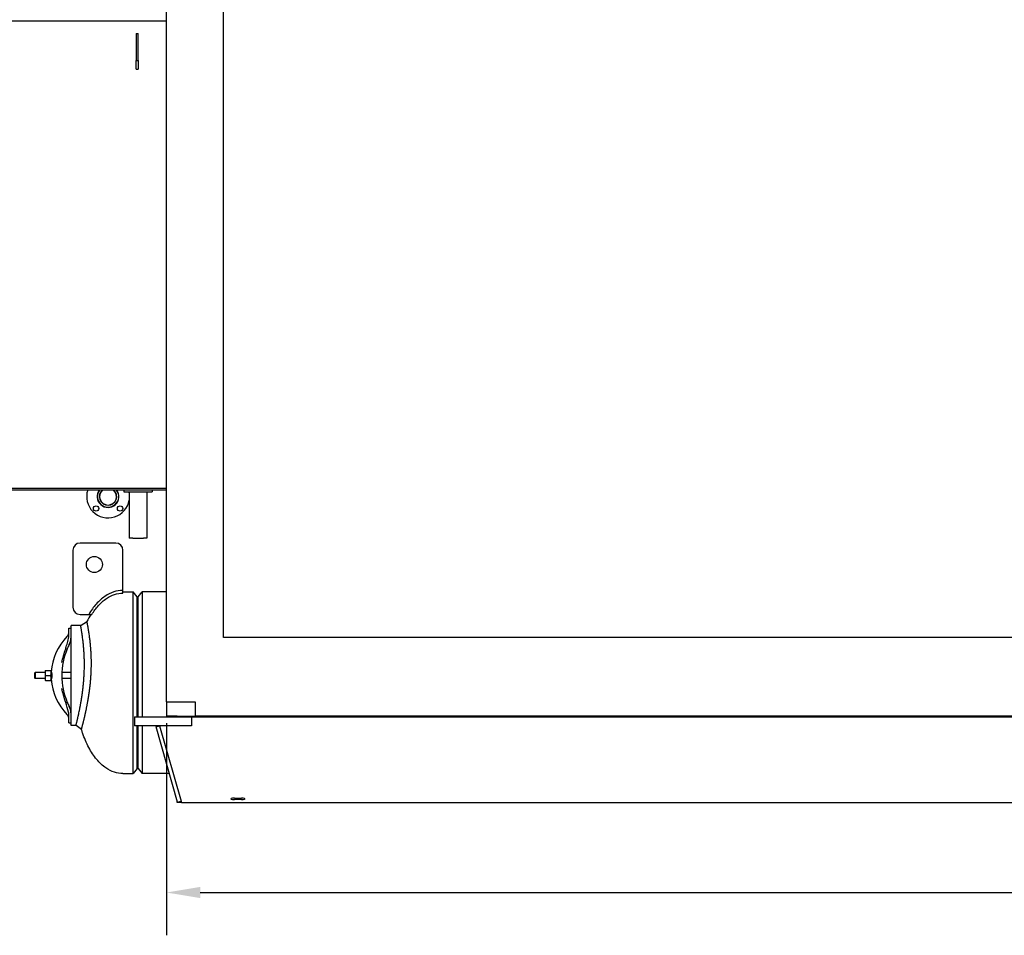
# Model space of a CAD drawing. Header units: inches. Extents: x 36 to 1719, y -84 to 1122.
# Tile 116 of 256: x 718 to 856, y 220 to 348. Entities that reach past the tile are written whole.
import ezdxf

# ---------------------------------------------------------------- set-up
doc = ezdxf.new("R2010")
doc.units = ezdxf.units.IN
doc.header["$LTSCALE"] = 48
doc.header["$MEASUREMENT"] = 0
doc.layers.add('Dimension (ANSI)', color=7, linetype='Continuous', lineweight=25)
doc.layers.add('Visible (ANSI)', color=7, linetype='Continuous', lineweight=30)
doc.styles.add('Note Text (ANSI)', font='tahoma.ttf')
doc.dimstyles.new('Architectural (ANSI)', dxfattribs={"dimscale": 48, "dimtxt": 0.125, "dimasz": 0.098425, "dimexe": 0.125, "dimexo": 0.0625, "dimgap": 0.031496, "dimtad": 0, "dimtih": 1, "dimtoh": 1, "dimdec": 4, "dimrnd": 1e-08, "dimzin": 3, "dimdsep": 46, "dimlunit": 4, "dimtxsty": 'Note Text (ANSI)', "dimcen": 0.09, "dimdle": 0.393701, "dimclrd": 256, "dimclre": 256, "dimclrt": 256, "dimadec": 0, "dimazin": 3, "dimtfac": 0.96, "dimtofl": 0, "dimtmove": 0, "dimatfit": 3, "dimfxl": 1, "dimfrac": 2, "dimtolj": 1, "dimtzin": 12, "dimlwd": -1, "dimlwe": -1, "dimarcsym": 0})

# ---------------------------------------------------------------- blocks, each defined once
blk = doc.blocks.new('*D21')
at = {"layer": 'Defpoints', "color": 0, "transparency": 16777216}
for p in [(738.92, 252.56), (1035.92, 252.56), (1035.92, 225.81)]:
    blk.add_point(p, dxfattribs=at)
at = {"layer": 'Dimension (ANSI)', "transparency": 16777216}
for p, q in [((738.92, 249.56), (738.92, 219.81)), ((1035.92, 249.56), (1035.92, 219.81)), ((743.64, 225.81), (865.57, 225.81)), ((1031.19, 225.81), (889.26, 225.81))]:
    blk.add_line(p, q, dxfattribs=at)
for points in [[(743.64, 226.6), (743.64, 225.03), (738.92, 225.81)], [(1031.19, 226.6), (1031.19, 225.03), (1035.92, 225.81)]]:
    blk.add_solid(points, dxfattribs=at)
at = {"layer": 'Dimension (ANSI)', "transparency": 16777216, "insert": (867.08, 228.93), "char_height": 6, "attachment_point": 1, "style": 'Note Text (ANSI)'}
blk.add_mtext('\\A1;24\'-9"', dxfattribs=at)

msp = doc.modelspace()

# ---------------------------------------------------------------- linework, layer by layer
at = {"layer": 'Visible (ANSI)'}
for p, q in [((738.91768, 252.55577), (738.91768, 415.42127)), ((746.91768, 261.55577), (746.91768, 407.42127)), ((738.91768, 347.98377), (674.16768, 347.98377)), ((734.66768, 346.23377), (734.91768, 346.23377)), ((734.66768, 346.23377), (734.66768, 342.44064)), ((734.91768, 342.44064), (734.91768, 346.23377)), ((734.66768, 342.44064), (734.91768, 342.44064)), ((734.66768, 341.23377), (734.66768, 342.44064)), ((734.91768, 342.44064), (734.91768, 341.23377)), ((734.66768, 341.23377), (734.91768, 341.23377)), ((674.16768, 282.48377), (738.91768, 282.48377)), ((738.91768, 282.23377), (674.16768, 282.23377)), ((732.91768, 282.23377), (732.91768, 281.98377)), ((732.91768, 281.98377), (736.91768, 281.98377)), ((733.66768, 281.98377), (733.66768, 275.48377)), ((736.16768, 281.98377), (736.16768, 275.48377)), ((736.91768, 282.23377), (736.91768, 281.98377)), ((731.79268, 274.79627), (726.79268, 274.79627)), ((734.16768, 275.48377), (733.66768, 275.48377)), ((734.16768, 275.48377), (735.66768, 275.48377)), ((736.16768, 275.48377), (735.66768, 275.48377)), ((725.79268, 273.79627), (725.79268, 265.79627)), ((732.79268, 268.17127), (732.79268, 273.79627)), ((732.79268, 267.79627), (732.79268, 268.17127)), ((732.79268, 267.98377), (734.23253, 267.98377)), ((734.79268, 267.25377), (734.23253, 267.98377)), ((734.23253, 242.48377), (734.23253, 267.98377)), ((734.91768, 267.25877), (735.47399, 267.98377)), ((735.47399, 267.98377), (735.47399, 250.42127)), ((738.91768, 267.98377), (735.47399, 267.98377)), ((734.79268, 250.42127), (734.79268, 267.25377)), ((734.91768, 250.42127), (734.91768, 267.25877)), ((726.79268, 264.79627), (728.00316, 264.79627)), ((728.00316, 264.79627), (728.44312, 264.79627)), ((725.23591, 262.85877), (725.48591, 262.85877)), ((725.23591, 262.55827), (725.23591, 262.85877)), ((725.23591, 261.93725), (725.23591, 262.55827)), ((725.48591, 263.17127), (725.54841, 263.23377)), ((725.48591, 263.17126), (725.48591, 262.85877)), ((725.48591, 262.85877), (725.48591, 262.55827)), ((725.48591, 262.55827), (725.48591, 261.90796)), ((726.87942, 263.23377), (725.54841, 263.23377)), ((725.54841, 249.23378), (725.54841, 263.23376)), ((725.48591, 261.90794), (725.48591, 250.55961)), ((1027.91768, 261.55577), (746.91768, 261.55577)), ((724.77285, 259.99519), (724.99916, 259.99519)), ((721.87691, 256.95277), (721.87691, 256.59327)), ((721.92878, 256.95277), (722.68404, 256.95277)), ((722.73591, 256.59327), (722.73591, 256.95277)), ((720.45466, 256.61572), (720.51022, 256.67127)), ((720.45466, 255.85183), (720.45466, 256.61572)), ((720.45466, 255.85183), (720.51022, 255.79627)), ((720.51022, 256.67127), (720.51022, 255.79627)), ((721.87691, 256.67127), (720.51022, 256.67127)), ((721.87691, 255.79627), (720.51022, 255.79627)), ((721.87691, 256.59327), (721.87691, 255.87427)), ((721.87691, 255.87427), (721.87691, 255.51477)), ((721.92878, 256.23377), (722.68404, 256.23377)), ((721.92878, 255.51477), (722.68404, 255.51477)), ((722.77179, 256.67127), (722.73591, 256.67127)), ((722.73591, 255.87427), (722.73591, 256.59327)), ((722.73591, 255.51477), (722.73591, 255.87427)), ((722.77179, 255.79627), (722.73591, 255.79627)), ((725.48591, 256.67127), (724.24583, 256.67127)), ((725.48591, 255.79627), (724.24583, 255.79627)), ((724.77285, 252.47236), (724.99916, 252.47236)), ((738.91768, 252.55577), (742.91768, 252.55577)), ((738.91768, 252.55577), (738.91768, 250.55577)), ((742.91768, 252.55577), (742.91768, 250.55577)), ((725.23591, 249.90928), (725.23591, 250.5303)), ((725.23591, 249.60877), (725.23591, 249.90928)), ((725.48591, 250.55959), (725.48591, 249.90928)), ((725.48591, 249.90928), (725.48591, 249.60877)), ((734.41768, 250.42127), (742.41768, 250.42127)), ((734.41768, 250.42127), (734.41768, 249.17127)), ((740.41768, 250.55577), (738.91768, 250.55577)), ((740.41768, 250.55577), (740.41768, 250.42127)), ((740.41768, 250.55577), (742.91768, 250.55577)), ((1034.41768, 250.42127), (740.41768, 250.42127)), ((742.41768, 250.42127), (742.41768, 250.23385)), ((742.41768, 250.42127), (1032.41768, 250.42127)), ((742.41768, 250.42127), (742.41768, 249.17127)), ((1031.91768, 250.55577), (742.91768, 250.55577)), ((725.23591, 249.60877), (725.48591, 249.60877)), ((725.48591, 249.6088), (725.48591, 249.29628)), ((725.54841, 249.23377), (725.48591, 249.29627)), ((726.21903, 249.23377), (725.54841, 249.23377)), ((742.41768, 249.17127), (734.41768, 249.17127)), ((734.79268, 243.21377), (734.79268, 249.17127)), ((734.91768, 243.20877), (734.91768, 249.17127)), ((735.47399, 249.17127), (735.47399, 242.48377)), ((737.43705, 249.03345), (737.91768, 249.17127)), ((740.46905, 238.45957), (737.43705, 249.03345)), ((737.91768, 249.17127), (740.94968, 238.59739)), ((734.79268, 243.21377), (734.23253, 242.48377)), ((734.91768, 243.20877), (735.47399, 242.48377)), ((732.79268, 242.48377), (734.23253, 242.48377)), ((739.31513, 242.48377), (735.47399, 242.48377)), ((748.41768, 239.02777), (749.41768, 239.02777)), ((749.41768, 238.86111), (748.41768, 238.86111)), ((740.41768, 238.42127), (740.41768, 238.60869)), ((741.00018, 238.42127), (740.41768, 238.42127)), ((740.46905, 238.45957), (740.94968, 238.59739)), ((740.94644, 238.60869), (741.00018, 238.42127)), ((741.00018, 238.42127), (1033.83518, 238.42127))]:
    msp.add_line(p, q, dxfattribs=at)
for centre, radius in [((729.03383, 279.64829), 0.375), ((732.39259, 279.64829), 0.375), ((728.79268, 271.79627), 1.125)]:
    msp.add_circle(centre, radius, dxfattribs=at)
for centre, radius, start, end in [((730.71321, 281.32767), 3, 162.4201818, 350.0057228), ((730.71321, 281.32767), 1.53, 143.6850273, 36.3149727), ((730.71321, 281.32767), 1.4993, 142.8180095, 37.1819905), ((730.71321, 281.32767), 1.22, 132.0374886, 47.9625114), ((730.71321, 281.32767), 1.19, 130.4095246, 49.5904754), ((730.71321, 281.32767), 3, 9.9942772, 12.6327355), ((726.79268, 273.79627), 1, 90, 180), ((731.79268, 273.79627), 1, 0, 90), ((726.79268, 265.79627), 1, 180, 270), ((724.23591, 262.40325), 1, 315.8824048, 0), ((730.59841, 256.23377), 7.8625, 135.8824048, 176.3539289), ((723.48591, 261.48377), 2, 333.2150045, 0), ((733.88591, 256.23377), 9.65, 157.058941, 202.941059), ((733.88591, 256.23377), 9.65, 153.2150045, 157.058941), ((730.59841, 256.23377), 7.8625, 183.6460711, 224.1175952), ((733.88591, 256.23377), 9.65, 202.941059, 206.7849955), ((723.48591, 250.98377), 2, 0, 26.7849955), ((724.23591, 250.06429), 1, 0, 44.1175952), ((740.59268, 238.60869), 0.175, 172.0602785, 180)]:
    msp.add_arc(centre, radius, start, end, dxfattribs=at)
for centre, major_axis in [((748.41768, 238.94444), (-0.5, 0)), ((749.41768, 238.94444), (0.5, 0))]:
    msp.add_ellipse(centre, major_axis=major_axis, ratio=0.166666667, start_param=4.71238898, end_param=7.853981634, dxfattribs=at)
for points, knots in [([(732.79268, 268.17127), (732.35748, 268.17127), (731.9225, 268.09882), (731.07406, 267.81537), (730.66064, 267.60471), (730.26454, 267.33151), (729.84224, 267.04024), (729.43942, 266.67795), (728.68263, 265.8274), (728.32858, 265.33907), (728.00316, 264.79627)], [-3.1415926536, -3.1415926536, -3.1415926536, -3.1415926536, -2.9665397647, -2.9665397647, -2.7914868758, -2.7914868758, -2.7914868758, -2.6048570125, -2.6048570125, -2.4182271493, -2.4182271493, -2.4182271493, -2.4182271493]), ([(728.44312, 264.79627), (728.72439, 265.24396), (729.02508, 265.64814), (729.70205, 266.40898), (730.08301, 266.75075), (730.47745, 267.02281), (730.84743, 267.27799), (731.22925, 267.47185), (732.00495, 267.73099), (732.39881, 267.79627), (732.79268, 267.79627)], [2.4413810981, 2.4413810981, 2.4413810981, 2.4413810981, 2.6048570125, 2.6048570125, 2.7914868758, 2.7914868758, 2.7914868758, 2.9665397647, 2.9665397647, 3.1415926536, 3.1415926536, 3.1415926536, 3.1415926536]), ([(726.98444, 248.66415), (726.98444, 248.66415), (726.98459, 248.66469), (726.98488, 248.66578), (726.98488, 248.6658), (726.98489, 248.66581), (726.98489, 248.66583), (726.98589, 248.66954), (726.98854, 248.67942), (726.99285, 248.69549), (726.99295, 248.69585), (726.99305, 248.69622), (726.99315, 248.69659), (726.99525, 248.70442), (726.99773, 248.71367), (727.00058, 248.72434), (727.00077, 248.72504), (727.00096, 248.72575), (727.00115, 248.72647), (727.00702, 248.74839), (727.01442, 248.77609), (727.02333, 248.80958), (727.02337, 248.80977), (727.02342, 248.80995), (727.02347, 248.81013), (727.02391, 248.81179), (727.02435, 248.81345), (727.0248, 248.81513), (727.02906, 248.83115), (727.03365, 248.84844), (727.03857, 248.86703), (727.03917, 248.86928), (727.03977, 248.87156), (727.04038, 248.87385), (727.05075, 248.91303), (727.06255, 248.95774), (727.07573, 249.00804), (727.07676, 249.01195), (727.07779, 249.01589), (727.07883, 249.01987), (727.08411, 249.04002), (727.0896, 249.06103), (727.09531, 249.08292), (727.09611, 249.086), (727.09692, 249.08911), (727.09773, 249.09222), (727.09901, 249.09713), (727.10029, 249.10207), (727.10159, 249.10706), (727.11417, 249.15541), (727.12773, 249.20778), (727.14223, 249.26419), (727.1445, 249.27303), (727.14679, 249.28196), (727.14911, 249.29099), (727.15091, 249.29802), (727.15273, 249.30511), (727.15456, 249.31226), (727.16227, 249.34238), (727.17024, 249.37358), (727.17844, 249.40587), (727.18052, 249.41404), (727.18261, 249.42228), (727.18472, 249.43059), (727.19277, 249.46233), (727.20105, 249.49509), (727.20955, 249.52888), (727.21123, 249.53553), (727.21291, 249.54223), (727.2146, 249.54896), (727.22388, 249.58588), (727.23341, 249.624), (727.24319, 249.6633), (727.24589, 249.67412), (727.2486, 249.68504), (727.25133, 249.69604), (727.26015, 249.73158), (727.26916, 249.76807), (727.27836, 249.80549), (727.28141, 249.81789), (727.28448, 249.83038), (727.28756, 249.84298), (727.30205, 249.90212), (727.31699, 249.96352), (727.33233, 250.02718), (727.33287, 250.02942), (727.33341, 250.03167), (727.33395, 250.03391), (727.34041, 250.06071), (727.34694, 250.08793), (727.35355, 250.11558), (727.35744, 250.13184), (727.36136, 250.14825), (727.3653, 250.1648), (727.37447, 250.20336), (727.38379, 250.24271), (727.39325, 250.28287), (727.39765, 250.30156), (727.40208, 250.32043), (727.40653, 250.33947), (727.42926, 250.43654), (727.45273, 250.53812), (727.47681, 250.6441), (727.47696, 250.64477), (727.47711, 250.64543), (727.47726, 250.6461), (727.48248, 250.66909), (727.48773, 250.69228), (727.49301, 250.71567), (727.50241, 250.75735), (727.5119, 250.79969), (727.52146, 250.84266), (727.52692, 250.86722), (727.53241, 250.89198), (727.53793, 250.91696), (727.55312, 250.98577), (727.5685, 251.05619), (727.58401, 251.12808), (727.58759, 251.14467), (727.59117, 251.16135), (727.59477, 251.17814), (727.60216, 251.21259), (727.6096, 251.24746), (727.61708, 251.28273), (727.61944, 251.29389), (727.62181, 251.3051), (727.62419, 251.31634), (727.6274, 251.33157), (727.63062, 251.34688), (727.63385, 251.36226), (727.64492, 251.41497), (727.65607, 251.46855), (727.66728, 251.52297), (727.67302, 251.55084), (727.67878, 251.57894), (727.68455, 251.60725), (727.70103, 251.68814), (727.71763, 251.7708), (727.73429, 251.85512), (727.7455, 251.91191), (727.75674, 251.96946), (727.76799, 252.02773), (727.77419, 252.05988), (727.78039, 252.09225), (727.7866, 252.12483), (727.79725, 252.18076), (727.80789, 252.23731), (727.81852, 252.29447), (727.82482, 252.32839), (727.83112, 252.36251), (727.8374, 252.39684), (727.84666, 252.44742), (727.8559, 252.49844), (727.8651, 252.54988), (727.87476, 252.60385), (727.88442, 252.6585), (727.89406, 252.71382), (727.90021, 252.74909), (727.90636, 252.78463), (727.9125, 252.82043), (727.91464, 252.83293), (727.91678, 252.84546), (727.91892, 252.85802), (727.92498, 252.89362), (727.93104, 252.92947), (727.93707, 252.96557), (727.94095, 252.98874), (727.94482, 253.01201), (727.94868, 253.03539), (727.9551, 253.07421), (727.9615, 253.11332), (727.96788, 253.1527), (727.97371, 253.18873), (727.97952, 253.22498), (727.98531, 253.26146), (727.98752, 253.27535), (727.98972, 253.28928), (727.99192, 253.30323), (727.99761, 253.33934), (728.00327, 253.37562), (728.00889, 253.41208), (728.01582, 253.45693), (728.02269, 253.50204), (728.0295, 253.54737), (728.03262, 253.5681), (728.03572, 253.58887), (728.03881, 253.60969), (728.04417, 253.64576), (728.04949, 253.68197), (728.05476, 253.71832), (728.05704, 253.734), (728.05931, 253.74971), (728.06157, 253.76545), (728.06675, 253.80144), (728.07188, 253.83757), (728.07697, 253.8738), (728.08667, 253.9428), (728.0962, 254.01221), (728.10556, 254.082), (728.11033, 254.11761), (728.11506, 254.15331), (728.11974, 254.18911), (728.12207, 254.20698), (728.1244, 254.22488), (728.12671, 254.2428), (728.12797, 254.25255), (728.12922, 254.26231), (728.13048, 254.27207), (728.13374, 254.29755), (728.13699, 254.32311), (728.14021, 254.34876), (728.14983, 254.42524), (728.15925, 254.50245), (728.16847, 254.5803), (728.17252, 254.61452), (728.17653, 254.64887), (728.18049, 254.68333), (728.18202, 254.69663), (728.18355, 254.70996), (728.18506, 254.7233), (728.18635, 254.73461), (728.18763, 254.74594), (728.18891, 254.75727), (728.19269, 254.79081), (728.19642, 254.82446), (728.20011, 254.85821), (728.20946, 254.94371), (728.21853, 255.02986), (728.22727, 255.11657), (728.23044, 255.14797), (728.23356, 255.17945), (728.23665, 255.21099), (728.2395, 255.24017), (728.24231, 255.26941), (728.24509, 255.29871), (728.24792, 255.32863), (728.25072, 255.3586), (728.25347, 255.38863), (728.26196, 255.48111), (728.27007, 255.57419), (728.27772, 255.66725), (728.27988, 255.69341), (728.282, 255.71958), (728.28408, 255.74575), (728.28691, 255.78138), (728.28968, 255.81701), (728.29239, 255.85263), (728.29422, 255.87675), (728.29602, 255.90086), (728.29779, 255.92496), (728.30441, 256.01521), (728.31061, 256.10539), (728.31637, 256.19538), (728.31698, 256.20501), (728.3176, 256.21465), (728.3182, 256.22428), (728.31945, 256.24416), (728.32069, 256.26406), (728.3219, 256.28396), (728.32446, 256.32601), (728.32692, 256.36811), (728.3293, 256.41025), (728.3303, 256.42798), (728.33128, 256.44573), (728.33225, 256.46347), (728.33803, 256.56942), (728.34321, 256.67553), (728.34779, 256.78162), (728.34836, 256.79502), (728.34893, 256.80842), (728.34949, 256.82181), (728.35151, 256.87033), (728.35341, 256.91884), (728.35517, 256.96731), (728.35557, 256.97833), (728.35597, 256.98935), (728.35636, 257.00036), (728.36033, 257.11309), (728.36359, 257.22531), (728.36615, 257.33679), (728.36629, 257.34304), (728.36644, 257.34928), (728.36658, 257.35552), (728.3678, 257.41044), (728.36885, 257.46517), (728.36974, 257.51969), (728.36981, 257.52375), (728.36987, 257.52782), (728.36994, 257.53188), (728.37179, 257.64919), (728.37287, 257.76552), (728.37321, 257.88062), (728.37321, 257.8809), (728.37321, 257.88119), (728.37321, 257.88147), (728.37338, 257.93947), (728.37336, 257.99718), (728.37316, 258.05447), (728.37316, 258.0557), (728.37315, 258.05694), (728.37315, 258.05817), (728.37308, 258.07691), (728.37299, 258.09561), (728.37289, 258.11426), (728.37235, 258.20883), (728.37131, 258.3029), (728.36979, 258.39629), (728.36973, 258.40038), (728.36966, 258.40447), (728.36959, 258.40856), (728.36872, 258.46089), (728.3677, 258.51301), (728.36653, 258.5649), (728.3664, 258.57062), (728.36627, 258.57634), (728.36614, 258.58206), (728.3637, 258.68761), (728.36065, 258.79216), (728.35706, 258.89547), (728.35674, 258.90459), (728.35642, 258.9137), (728.35609, 258.9228), (728.35448, 258.96788), (728.35275, 259.01271), (728.35093, 259.05729), (728.35049, 259.06807), (728.35005, 259.07883), (728.3496, 259.08957), (728.34553, 259.18623), (728.341, 259.28152), (728.33607, 259.37511), (728.33536, 259.38862), (728.33464, 259.4021), (728.33391, 259.41555), (728.33181, 259.45431), (728.32964, 259.49278), (728.32741, 259.53096), (728.32657, 259.54534), (728.32572, 259.55968), (728.32486, 259.57398), (728.31978, 259.65852), (728.3144, 259.74157), (728.30876, 259.82305), (728.30845, 259.82743), (728.30815, 259.83179), (728.30784, 259.83616), (728.30679, 259.85124), (728.30573, 259.86628), (728.30466, 259.88129), (728.30217, 259.91617), (728.29963, 259.95087), (728.29703, 259.98539), (728.29587, 260.00075), (728.29471, 260.01606), (728.29353, 260.03134), (728.28715, 260.11432), (728.28048, 260.1962), (728.27355, 260.27682), (728.27217, 260.29296), (728.27077, 260.30906), (728.26937, 260.3251), (728.26661, 260.35657), (728.26381, 260.38784), (728.26099, 260.41891), (728.25948, 260.43546), (728.25796, 260.45196), (728.25644, 260.4684), (728.24491, 260.59256), (728.23287, 260.71328), (728.22051, 260.83008), (728.21868, 260.8474), (728.21684, 260.86463), (728.215, 260.88177), (728.20732, 260.95312), (728.19953, 261.02296), (728.19168, 261.0912), (728.18972, 261.10821), (728.18776, 261.12512), (728.18579, 261.14193), (728.18555, 261.14401), (728.18531, 261.1461), (728.18506, 261.14818), (728.18196, 261.17473), (728.17884, 261.20103), (728.17572, 261.22707), (728.16111, 261.34897), (728.14617, 261.46716), (728.13115, 261.5809), (728.12913, 261.59618), (728.12711, 261.61139), (728.12509, 261.62652), (728.11678, 261.68871), (728.10845, 261.74954), (728.10014, 261.80897), (728.0981, 261.82354), (728.09606, 261.83803), (728.09403, 261.85243), (728.07602, 261.97988), (728.05813, 262.10064), (728.04069, 262.21436), (728.03875, 262.22701), (728.03682, 262.23957), (728.03489, 262.25204), (728.03309, 262.26369), (728.03129, 262.27526), (728.0295, 262.28676), (728.02648, 262.3062), (728.02347, 262.32541), (728.02047, 262.34441), (728.01789, 262.36079), (728.01531, 262.37704), (728.01275, 262.39315), (728.01095, 262.40444), (728.00916, 262.41565), (728.00737, 262.42681), (727.99476, 262.50549), (727.98237, 262.58088), (727.97031, 262.65284), (727.9665, 262.6756), (727.96272, 262.69803), (727.95897, 262.7201), (727.95744, 262.7291), (727.95592, 262.73805), (727.9544, 262.74694), (727.9473, 262.78857), (727.94034, 262.82894), (727.93352, 262.86802), (727.93213, 262.87601), (727.93074, 262.88396), (727.92936, 262.89185), (727.91418, 262.9785), (727.89981, 263.05861), (727.88638, 263.13218), (727.88529, 263.13814), (727.8842, 263.14407), (727.88313, 263.14995), (727.88238, 263.15406), (727.88163, 263.15815), (727.88088, 263.16221), (727.87543, 263.19191), (727.87013, 263.22058), (727.86499, 263.24822), (727.86407, 263.25316), (727.86315, 263.25807), (727.86224, 263.26295), (727.84955, 263.33102), (727.83784, 263.39266), (727.82725, 263.4478), (727.82663, 263.45102), (727.82602, 263.45421), (727.82541, 263.45739), (727.82039, 263.48348), (727.81563, 263.50808), (727.81113, 263.53118), (727.81065, 263.53367), (727.81017, 263.53615), (727.80969, 263.53861), (727.80186, 263.57877), (727.79488, 263.61428), (727.78877, 263.64516), (727.78768, 263.65066), (727.78662, 263.656), (727.78559, 263.66121), (727.78532, 263.66253), (727.78506, 263.66385), (727.7848, 263.66515), (727.78162, 263.68122), (727.77869, 263.69588), (727.77605, 263.70914), (727.77587, 263.71002), (727.77569, 263.7109), (727.77552, 263.71177), (727.77004, 263.73921), (727.76575, 263.76048), (727.76271, 263.77559), (727.76265, 263.77587), (727.7626, 263.77614), (727.76254, 263.77641), (727.76105, 263.78382), (727.75986, 263.78971), (727.75897, 263.79407), (727.75895, 263.79417), (727.75893, 263.79427), (727.75891, 263.79437), (727.7577, 263.80039), (727.75709, 263.80339), (727.75709, 263.80339)], [0.2153722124, 0.2153722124, 0.2153722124, 0.2153722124, 0.2191277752, 0.2191277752, 0.2191277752, 0.2191861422, 0.2191861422, 0.2191861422, 0.2318314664, 0.2318314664, 0.2318314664, 0.2321177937, 0.2321177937, 0.2321177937, 0.238169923, 0.238169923, 0.238169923, 0.2385704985, 0.2385704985, 0.2385704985, 0.2507858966, 0.2507858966, 0.2507858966, 0.2508529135, 0.2508529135, 0.2508529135, 0.251454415, 0.251454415, 0.251454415, 0.2571849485, 0.2571849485, 0.2571849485, 0.257880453, 0.257880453, 0.257880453, 0.2697577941, 0.2697577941, 0.2697577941, 0.2706802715, 0.2706802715, 0.2706802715, 0.2753573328, 0.2753573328, 0.2753573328, 0.2760161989, 0.2760161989, 0.2760161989, 0.2770523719, 0.2770523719, 0.2770523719, 0.28709448, 0.28709448, 0.28709448, 0.2886664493, 0.2886664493, 0.2886664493, 0.2898897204, 0.2898897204, 0.2898897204, 0.2950416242, 0.2950416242, 0.2950416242, 0.2963449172, 0.2963449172, 0.2963449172, 0.3013238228, 0.3013238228, 0.3013238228, 0.3023045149, 0.3023045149, 0.3023045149, 0.3076817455, 0.3076817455, 0.3076817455, 0.309162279, 0.309162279, 0.309162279, 0.3139450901, 0.3139450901, 0.3139450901, 0.3155290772, 0.3155290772, 0.3155290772, 0.3229630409, 0.3229630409, 0.3229630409, 0.3232250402, 0.3232250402, 0.3232250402, 0.3263461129, 0.3263461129, 0.3263461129, 0.3281812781, 0.3281812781, 0.3281812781, 0.3324544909, 0.3324544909, 0.3324544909, 0.3344435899, 0.3344435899, 0.3344435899, 0.3445860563, 0.3445860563, 0.3445860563, 0.3446499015, 0.3446499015, 0.3446499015, 0.346848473, 0.346848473, 0.346848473, 0.3507650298, 0.3507650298, 0.3507650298, 0.353002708, 0.353002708, 0.353002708, 0.3591681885, 0.3591681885, 0.3591681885, 0.3605904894, 0.3605904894, 0.3605904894, 0.363510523, 0.363510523, 0.363510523, 0.3644345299, 0.3644345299, 0.3644345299, 0.3656864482, 0.3656864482, 0.3656864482, 0.3699767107, 0.3699767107, 0.3699767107, 0.3721742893, 0.3721742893, 0.3721742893, 0.3784531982, 0.3784531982, 0.3784531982, 0.3826819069, 0.3826819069, 0.3826819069, 0.3850148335, 0.3850148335, 0.3850148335, 0.3890196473, 0.3890196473, 0.3890196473, 0.3913960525, 0.3913960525, 0.3913960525, 0.3948971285, 0.3948971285, 0.3948971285, 0.3985710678, 0.3985710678, 0.3985710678, 0.4009137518, 0.4009137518, 0.4009137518, 0.4017317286, 0.4017317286, 0.4017317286, 0.4040491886, 0.4040491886, 0.4040491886, 0.4055364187, 0.4055364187, 0.4055364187, 0.4080070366, 0.4080070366, 0.4080070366, 0.4102673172, 0.4102673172, 0.4102673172, 0.4111281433, 0.4111281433, 0.4111281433, 0.4133565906, 0.4133565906, 0.4133565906, 0.4160989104, 0.4160989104, 0.4160989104, 0.417352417, 0.417352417, 0.417352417, 0.4195241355, 0.4195241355, 0.4195241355, 0.4204613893, 0.4204613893, 0.4204613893, 0.4226054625, 0.4226054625, 0.4226054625, 0.4266872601, 0.4266872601, 0.4266872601, 0.4287698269, 0.4287698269, 0.4287698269, 0.4298098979, 0.4298098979, 0.4298098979, 0.4303759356, 0.4303759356, 0.4303759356, 0.431853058, 0.431853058, 0.431853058, 0.4362581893, 0.4362581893, 0.4362581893, 0.4381941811, 0.4381941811, 0.4381941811, 0.4389415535, 0.4389415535, 0.4389415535, 0.4395753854, 0.4395753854, 0.4395753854, 0.441450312, 0.441450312, 0.441450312, 0.4461999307, 0.4461999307, 0.4461999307, 0.4479198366, 0.4479198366, 0.4479198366, 0.4495111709, 0.4495111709, 0.4495111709, 0.4511362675, 0.4511362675, 0.4511362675, 0.4561410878, 0.4561410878, 0.4561410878, 0.4575480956, 0.4575480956, 0.4575480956, 0.4594635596, 0.4594635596, 0.4594635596, 0.4607600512, 0.4607600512, 0.4607600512, 0.4656136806, 0.4656136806, 0.4656136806, 0.4661329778, 0.4661329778, 0.4661329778, 0.4672046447, 0.4672046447, 0.4672046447, 0.4694690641, 0.4694690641, 0.4694690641, 0.4704223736, 0.4704223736, 0.4704223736, 0.4761131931, 0.4761131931, 0.4761131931, 0.4768317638, 0.4768317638, 0.4768317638, 0.4794345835, 0.4794345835, 0.4794345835, 0.4800260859, 0.4800260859, 0.4800260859, 0.4860811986, 0.4860811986, 0.4860811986, 0.4864205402, 0.4864205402, 0.4864205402, 0.4894055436, 0.4894055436, 0.4894055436, 0.4896279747, 0.4896279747, 0.4896279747, 0.496054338, 0.496054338, 0.496054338, 0.4960701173, 0.4960701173, 0.4960701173, 0.49930854, 0.49930854, 0.49930854, 0.4993782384, 0.4993782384, 0.4993782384, 0.5004380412, 0.5004380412, 0.5004380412, 0.5058112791, 0.5058112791, 0.5058112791, 0.5060466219, 0.5060466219, 0.5060466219, 0.5090594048, 0.5090594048, 0.5090594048, 0.5093917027, 0.5093917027, 0.5093917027, 0.5155274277, 0.5155274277, 0.5155274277, 0.5160690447, 0.5160690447, 0.5160690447, 0.5187515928, 0.5187515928, 0.5187515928, 0.5193999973, 0.5193999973, 0.5193999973, 0.525232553, 0.525232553, 0.525232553, 0.5260747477, 0.5260747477, 0.5260747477, 0.5285028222, 0.5285028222, 0.5285028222, 0.5294176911, 0.5294176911, 0.5294176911, 0.5348264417, 0.5348264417, 0.5348264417, 0.5351166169, 0.5351166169, 0.5351166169, 0.5361185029, 0.5361185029, 0.5361185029, 0.5384461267, 0.5384461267, 0.5384461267, 0.5394812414, 0.5394812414, 0.5394812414, 0.5451037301, 0.5451037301, 0.5451037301, 0.5462296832, 0.5462296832, 0.5462296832, 0.5484385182, 0.5484385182, 0.5484385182, 0.549615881, 0.549615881, 0.549615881, 0.5585083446, 0.5585083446, 0.5585083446, 0.5598267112, 0.5598267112, 0.5598267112, 0.5653144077, 0.5653144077, 0.5653144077, 0.5666823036, 0.5666823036, 0.5666823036, 0.5668519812, 0.5668519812, 0.5668519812, 0.5690159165, 0.5690159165, 0.5690159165, 0.57914571, 0.57914571, 0.57914571, 0.5805071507, 0.5805071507, 0.5805071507, 0.5861043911, 0.5861043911, 0.5861043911, 0.5874769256, 0.5874769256, 0.5874769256, 0.5996220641, 0.5996220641, 0.5996220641, 0.6009724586, 0.6009724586, 0.6009724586, 0.6022341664, 0.6022341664, 0.6022341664, 0.6043665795, 0.6043665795, 0.6043665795, 0.6062052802, 0.6062052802, 0.6062052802, 0.6074927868, 0.6074927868, 0.6074927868, 0.616577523, 0.616577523, 0.616577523, 0.6194518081, 0.6194518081, 0.6194518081, 0.6206239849, 0.6206239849, 0.6206239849, 0.6261155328, 0.6261155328, 0.6261155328, 0.6272392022, 0.6272392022, 0.6272392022, 0.6395834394, 0.6395834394, 0.6395834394, 0.6405845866, 0.6405845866, 0.6405845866, 0.6412841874, 0.6412841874, 0.6412841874, 0.6463918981, 0.6463918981, 0.6463918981, 0.6473048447, 0.6473048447, 0.6473048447, 0.6600534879, 0.6600534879, 0.6600534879, 0.6607976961, 0.6607976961, 0.6607976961, 0.6669147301, 0.6669147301, 0.6669147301, 0.667575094, 0.667575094, 0.667575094, 0.6783623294, 0.6783623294, 0.6783623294, 0.6802806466, 0.6802806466, 0.6802806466, 0.6807682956, 0.6807682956, 0.6807682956, 0.6867719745, 0.6867719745, 0.6867719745, 0.6871713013, 0.6871713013, 0.6871713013, 0.6997735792, 0.6997735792, 0.6997735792, 0.7000007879, 0.7000007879, 0.7000007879, 0.7062782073, 0.7062782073, 0.7062782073, 0.7064213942, 0.7064213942, 0.7064213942, 0.7152261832, 0.7152261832, 0.7152261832, 0.7152261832]), ([(726.21903, 249.23377), (726.21903, 249.23377), (726.21916, 249.2343), (726.21943, 249.23537), (726.21944, 249.23539), (726.21944, 249.2354), (726.21945, 249.23542), (726.22037, 249.23908), (726.22283, 249.24882), (726.22683, 249.2647), (726.22692, 249.26506), (726.22701, 249.26542), (726.2271, 249.26579), (726.22905, 249.27352), (726.23134, 249.28265), (726.23399, 249.29318), (726.23416, 249.29387), (726.23434, 249.29458), (726.23452, 249.29529), (726.23995, 249.31691), (726.2468, 249.34424), (726.25499, 249.3771), (726.25504, 249.37728), (726.25508, 249.37746), (726.25513, 249.37764), (726.25553, 249.37926), (726.25594, 249.38089), (726.25635, 249.38254), (726.26027, 249.39826), (726.2645, 249.41526), (726.26904, 249.43354), (726.26959, 249.43576), (726.27014, 249.438), (726.2707, 249.44025), (726.28027, 249.4788), (726.29115, 249.52288), (726.30331, 249.57243), (726.30425, 249.57628), (726.3052, 249.58016), (726.30616, 249.58408), (726.31102, 249.60392), (726.31608, 249.62462), (726.32132, 249.64615), (726.32206, 249.64918), (726.32281, 249.65223), (726.32355, 249.65529), (726.32473, 249.66012), (726.32591, 249.66498), (726.3271, 249.66988), (726.33865, 249.71741), (726.35107, 249.76879), (726.36428, 249.82388), (726.36635, 249.83251), (726.36844, 249.84123), (726.37055, 249.85005), (726.37219, 249.85692), (726.37384, 249.86384), (726.37551, 249.87082), (726.38253, 249.90023), (726.38977, 249.93069), (726.39723, 249.9622), (726.39911, 249.97018), (726.40101, 249.97822), (726.40293, 249.98632), (726.41024, 250.0173), (726.41775, 250.04927), (726.42546, 250.08223), (726.42698, 250.08872), (726.42851, 250.09525), (726.43004, 250.10182), (726.43845, 250.13784), (726.44709, 250.17502), (726.45595, 250.21338), (726.45838, 250.22394), (726.46084, 250.23458), (726.46331, 250.24532), (726.47129, 250.28001), (726.47945, 250.31562), (726.48777, 250.35216), (726.49052, 250.36426), (726.4933, 250.37647), (726.49609, 250.38878), (726.50919, 250.44654), (726.52269, 250.50656), (726.53655, 250.56885), (726.53704, 250.57105), (726.53753, 250.57325), (726.53802, 250.57545), (726.54385, 250.60167), (726.54976, 250.62835), (726.55575, 250.65548), (726.55926, 250.67144), (726.56281, 250.68755), (726.56638, 250.70382), (726.57468, 250.7417), (726.58312, 250.78039), (726.59164, 250.81973), (726.5956, 250.83804), (726.59958, 250.8565), (726.60359, 250.8751), (726.624, 250.96997), (726.6449, 251.06863), (726.66611, 251.1707), (726.66624, 251.17134), (726.66637, 251.17199), (726.66651, 251.17263), (726.67111, 251.19476), (726.67572, 251.21706), (726.68035, 251.23951), (726.68859, 251.2795), (726.69687, 251.31999), (726.70518, 251.36094), (726.70993, 251.38434), (726.71469, 251.40789), (726.71946, 251.43159), (726.7326, 251.49688), (726.74579, 251.5633), (726.75901, 251.63072), (726.76206, 251.64627), (726.76512, 251.66194), (726.76819, 251.67772), (726.7745, 251.71012), (726.78086, 251.74299), (726.78727, 251.77632), (726.7893, 251.78687), (726.79133, 251.79746), (726.79336, 251.80809), (726.79612, 251.82251), (726.79888, 251.837), (726.80165, 251.85157), (726.81115, 251.90151), (726.82073, 251.95239), (726.83035, 252.00413), (726.83529, 252.03063), (726.84023, 252.05735), (726.84518, 252.08429), (726.85934, 252.16125), (726.87357, 252.23995), (726.88779, 252.32008), (726.89736, 252.37404), (726.90693, 252.42865), (726.91647, 252.48379), (726.92173, 252.51422), (726.92698, 252.54481), (726.93221, 252.57555), (726.9412, 252.62831), (726.95014, 252.68149), (726.95902, 252.73503), (726.96428, 252.76679), (726.96953, 252.79871), (726.97476, 252.83076), (726.98246, 252.87798), (726.99011, 252.92548), (726.99769, 252.9732), (727.00565, 253.02326), (727.01359, 253.07392), (727.02151, 253.12514), (727.02655, 253.15779), (727.03159, 253.19067), (727.0366, 253.22377), (727.03836, 253.23532), (727.04011, 253.24691), (727.04185, 253.25851), (727.04681, 253.2914), (727.05174, 253.32449), (727.05666, 253.35778), (727.05981, 253.37914), (727.06296, 253.40058), (727.06609, 253.4221), (727.0713, 253.45784), (727.07649, 253.4938), (727.08164, 253.52996), (727.08635, 253.56304), (727.09104, 253.59629), (727.0957, 253.62969), (727.09747, 253.64241), (727.09924, 253.65515), (727.10101, 253.66792), (727.10558, 253.70096), (727.11012, 253.73415), (727.11463, 253.76748), (727.12018, 253.80849), (727.12568, 253.84971), (727.13113, 253.89111), (727.13362, 253.91003), (727.13609, 253.92899), (727.13856, 253.94799), (727.14283, 253.9809), (727.14706, 254.01393), (727.15126, 254.04705), (727.15307, 254.06134), (727.15488, 254.07565), (727.15667, 254.08998), (727.16078, 254.12276), (727.16485, 254.15563), (727.16888, 254.18857), (727.17655, 254.2513), (727.18407, 254.31431), (727.19143, 254.37753), (727.19518, 254.40978), (727.19889, 254.44209), (727.20255, 254.47444), (727.20438, 254.49059), (727.2062, 254.50676), (727.20801, 254.52294), (727.20899, 254.53174), (727.20997, 254.54055), (727.21095, 254.54936), (727.2135, 254.57234), (727.21603, 254.59541), (727.21854, 254.61854), (727.22604, 254.68753), (727.23339, 254.75722), (727.24053, 254.82731), (727.24367, 254.85812), (727.24677, 254.88899), (727.24983, 254.91993), (727.25102, 254.93187), (727.25219, 254.94382), (727.25336, 254.95578), (727.25435, 254.96593), (727.25534, 254.97608), (727.25632, 254.98624), (727.25923, 255.01628), (727.2621, 255.04638), (727.26493, 255.07654), (727.27209, 255.15292), (727.279, 255.22962), (727.28564, 255.30653), (727.28804, 255.33439), (727.29041, 255.36227), (727.29274, 255.39018), (727.29489, 255.416), (727.29702, 255.44184), (727.29911, 255.4677), (727.30124, 255.4941), (727.30335, 255.52053), (727.30541, 255.54697), (727.31178, 255.62839), (727.31783, 255.70994), (727.32354, 255.79151), (727.32515, 255.81444), (727.32673, 255.83737), (727.32828, 255.8603), (727.33039, 255.89151), (727.33246, 255.92273), (727.33447, 255.95393), (727.33583, 255.97505), (727.33717, 255.99616), (727.33849, 256.01727), (727.34341, 256.0963), (727.34802, 256.17524), (727.35229, 256.25397), (727.35274, 256.2624), (727.3532, 256.27082), (727.35365, 256.27925), (727.35458, 256.29664), (727.35549, 256.31405), (727.35639, 256.33146), (727.35828, 256.36824), (727.36011, 256.40507), (727.36187, 256.44192), (727.36262, 256.45744), (727.36334, 256.47296), (727.36406, 256.48848), (727.36834, 256.58117), (727.37218, 256.67411), (727.37556, 256.76671), (727.37599, 256.7784), (727.37641, 256.79009), (727.37682, 256.80178), (727.37831, 256.8441), (727.37971, 256.88638), (727.38101, 256.9286), (727.3813, 256.9382), (727.38159, 256.94779), (727.38188, 256.95738), (727.38481, 257.05554), (727.38722, 257.15339), (727.38911, 257.25083), (727.38922, 257.25629), (727.38933, 257.26175), (727.38943, 257.26721), (727.39034, 257.31522), (727.39112, 257.36314), (727.39178, 257.41095), (727.39183, 257.41451), (727.39188, 257.41807), (727.39193, 257.42163), (727.39331, 257.52452), (727.39412, 257.6269), (727.39438, 257.72866), (727.39438, 257.72891), (727.39438, 257.72916), (727.39439, 257.72941), (727.39451, 257.78069), (727.3945, 257.83184), (727.39435, 257.88277), (727.39435, 257.88387), (727.39435, 257.88496), (727.39434, 257.88606), (727.39429, 257.90272), (727.39423, 257.91936), (727.39415, 257.93597), (727.39374, 258.02017), (727.39296, 258.10371), (727.39181, 258.18656), (727.39176, 258.19019), (727.39171, 258.19381), (727.39166, 258.19744), (727.391, 258.24386), (727.39023, 258.29006), (727.38936, 258.33603), (727.38926, 258.3411), (727.38916, 258.34617), (727.38906, 258.35124), (727.38722, 258.44477), (727.38493, 258.53737), (727.38222, 258.62899), (727.38198, 258.63708), (727.38174, 258.64516), (727.38149, 258.65323), (727.38027, 258.69322), (727.37897, 258.73301), (727.3776, 258.77261), (727.37727, 258.78218), (727.37693, 258.79175), (727.37659, 258.8013), (727.37352, 258.8872), (727.37008, 258.97219), (727.36631, 259.05623), (727.36577, 259.06837), (727.36522, 259.08048), (727.36466, 259.09258), (727.36305, 259.12745), (727.36138, 259.16215), (727.35966, 259.19669), (727.35901, 259.2097), (727.35836, 259.22269), (727.35769, 259.23565), (727.35376, 259.3123), (727.34956, 259.38814), (727.34512, 259.46292), (727.34489, 259.46693), (727.34465, 259.47094), (727.34441, 259.47495), (727.34358, 259.48878), (727.34275, 259.50258), (727.3419, 259.51635), (727.33995, 259.54833), (727.33794, 259.58014), (727.3359, 259.61176), (727.33499, 259.62582), (727.33408, 259.63985), (727.33315, 259.65384), (727.32813, 259.72984), (727.32287, 259.80478), (727.3174, 259.87861), (727.31631, 259.89339), (727.31521, 259.90814), (727.3141, 259.92283), (727.31192, 259.95167), (727.30971, 259.98033), (727.30747, 260.00882), (727.30628, 260.024), (727.30507, 260.03914), (727.30386, 260.05422), (727.29473, 260.16817), (727.28514, 260.27928), (727.27521, 260.38744), (727.27373, 260.40348), (727.27225, 260.41945), (727.27077, 260.43535), (727.26458, 260.50156), (727.25827, 260.56663), (727.25187, 260.63054), (727.25027, 260.64647), (727.24867, 260.66233), (727.24706, 260.67811), (727.24686, 260.68007), (727.24666, 260.68203), (727.24646, 260.68399), (727.24392, 260.70893), (727.24136, 260.73369), (727.23879, 260.75827), (727.22676, 260.87333), (727.21444, 260.98464), (727.20201, 261.09191), (727.20033, 261.10632), (727.19866, 261.12067), (727.19699, 261.13494), (727.1901, 261.19361), (727.18319, 261.25106), (727.17626, 261.30727), (727.17457, 261.32105), (727.17287, 261.33476), (727.17117, 261.3484), (727.15615, 261.46905), (727.14113, 261.58387), (727.12633, 261.69281), (727.12468, 261.70492), (727.12304, 261.71696), (727.1214, 261.72892), (727.11987, 261.7401), (727.11834, 261.75122), (727.11681, 261.76227), (727.11423, 261.78096), (727.11166, 261.79945), (727.1091, 261.81777), (727.10689, 261.83357), (727.10468, 261.84923), (727.10249, 261.86476), (727.10095, 261.87563), (727.09941, 261.88644), (727.09788, 261.89719), (727.08708, 261.97301), (727.07645, 262.0456), (727.06609, 262.11492), (727.06281, 262.13685), (727.05956, 262.15845), (727.05634, 262.17973), (727.05502, 262.18841), (727.05371, 262.19703), (727.05241, 262.2056), (727.04629, 262.24574), (727.04028, 262.28468), (727.03439, 262.32241), (727.03319, 262.33013), (727.03199, 262.3378), (727.03079, 262.34542), (727.01767, 262.42914), (727.00518, 262.50673), (726.99344, 262.57829), (726.99249, 262.58409), (726.99154, 262.58986), (726.9906, 262.59558), (726.98994, 262.59958), (726.98929, 262.60357), (726.98863, 262.60753), (726.98386, 262.63645), (726.97922, 262.66438), (726.97471, 262.69132), (726.9739, 262.69613), (726.9731, 262.70091), (726.9723, 262.70566), (726.96117, 262.77199), (726.95088, 262.83207), (726.94155, 262.88587), (726.941, 262.88901), (726.94046, 262.89213), (726.93992, 262.89523), (726.9355, 262.92069), (726.9313, 262.9447), (726.92734, 262.96726), (726.92691, 262.9697), (726.92648, 262.97212), (726.92606, 262.97452), (726.91915, 263.01375), (726.91297, 263.04848), (726.90755, 263.07872), (726.90659, 263.08409), (726.90565, 263.08933), (726.90474, 263.09443), (726.9045, 263.09572), (726.90427, 263.09701), (726.90404, 263.09829), (726.90121, 263.11402), (726.89862, 263.12838), (726.89627, 263.14137), (726.89611, 263.14223), (726.89596, 263.14309), (726.89581, 263.14394), (726.89094, 263.17082), (726.88713, 263.19167), (726.88442, 263.20648), (726.88437, 263.20674), (726.88433, 263.20701), (726.88428, 263.20727), (726.88295, 263.21454), (726.88189, 263.22032), (726.8811, 263.2246), (726.88109, 263.22469), (726.88107, 263.22479), (726.88105, 263.22489), (726.87997, 263.2308), (726.87942, 263.23376), (726.87942, 263.23377), (726.87942, 263.23377), (726.87942, 263.23377), (726.87942, 263.23377)], [0.2153744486, 0.2153744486, 0.2153744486, 0.2153744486, 0.2191277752, 0.2191277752, 0.2191277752, 0.2191861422, 0.2191861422, 0.2191861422, 0.2318314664, 0.2318314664, 0.2318314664, 0.2321177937, 0.2321177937, 0.2321177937, 0.238169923, 0.238169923, 0.238169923, 0.2385704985, 0.2385704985, 0.2385704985, 0.2507858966, 0.2507858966, 0.2507858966, 0.2508529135, 0.2508529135, 0.2508529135, 0.251454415, 0.251454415, 0.251454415, 0.2571849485, 0.2571849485, 0.2571849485, 0.257880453, 0.257880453, 0.257880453, 0.2697577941, 0.2697577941, 0.2697577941, 0.2706802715, 0.2706802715, 0.2706802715, 0.2753573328, 0.2753573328, 0.2753573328, 0.2760161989, 0.2760161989, 0.2760161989, 0.2770523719, 0.2770523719, 0.2770523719, 0.28709448, 0.28709448, 0.28709448, 0.2886664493, 0.2886664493, 0.2886664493, 0.2898897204, 0.2898897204, 0.2898897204, 0.2950416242, 0.2950416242, 0.2950416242, 0.2963449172, 0.2963449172, 0.2963449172, 0.3013238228, 0.3013238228, 0.3013238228, 0.3023045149, 0.3023045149, 0.3023045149, 0.3076817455, 0.3076817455, 0.3076817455, 0.309162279, 0.309162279, 0.309162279, 0.3139450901, 0.3139450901, 0.3139450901, 0.3155290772, 0.3155290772, 0.3155290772, 0.3229630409, 0.3229630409, 0.3229630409, 0.3232250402, 0.3232250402, 0.3232250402, 0.3263461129, 0.3263461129, 0.3263461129, 0.3281812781, 0.3281812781, 0.3281812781, 0.3324544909, 0.3324544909, 0.3324544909, 0.3344435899, 0.3344435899, 0.3344435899, 0.3445860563, 0.3445860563, 0.3445860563, 0.3446499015, 0.3446499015, 0.3446499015, 0.346848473, 0.346848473, 0.346848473, 0.3507650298, 0.3507650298, 0.3507650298, 0.353002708, 0.353002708, 0.353002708, 0.3591681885, 0.3591681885, 0.3591681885, 0.3605904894, 0.3605904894, 0.3605904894, 0.363510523, 0.363510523, 0.363510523, 0.3644345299, 0.3644345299, 0.3644345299, 0.3656864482, 0.3656864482, 0.3656864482, 0.3699767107, 0.3699767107, 0.3699767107, 0.3721742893, 0.3721742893, 0.3721742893, 0.3784531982, 0.3784531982, 0.3784531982, 0.3826819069, 0.3826819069, 0.3826819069, 0.3850148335, 0.3850148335, 0.3850148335, 0.3890196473, 0.3890196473, 0.3890196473, 0.3913960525, 0.3913960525, 0.3913960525, 0.3948971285, 0.3948971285, 0.3948971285, 0.3985710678, 0.3985710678, 0.3985710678, 0.4009137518, 0.4009137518, 0.4009137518, 0.4017317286, 0.4017317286, 0.4017317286, 0.4040491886, 0.4040491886, 0.4040491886, 0.4055364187, 0.4055364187, 0.4055364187, 0.4080070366, 0.4080070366, 0.4080070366, 0.4102673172, 0.4102673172, 0.4102673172, 0.4111281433, 0.4111281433, 0.4111281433, 0.4133565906, 0.4133565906, 0.4133565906, 0.4160989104, 0.4160989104, 0.4160989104, 0.417352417, 0.417352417, 0.417352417, 0.4195241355, 0.4195241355, 0.4195241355, 0.4204613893, 0.4204613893, 0.4204613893, 0.4226054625, 0.4226054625, 0.4226054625, 0.4266872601, 0.4266872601, 0.4266872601, 0.4287698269, 0.4287698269, 0.4287698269, 0.4298098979, 0.4298098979, 0.4298098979, 0.4303759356, 0.4303759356, 0.4303759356, 0.431853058, 0.431853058, 0.431853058, 0.4362581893, 0.4362581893, 0.4362581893, 0.4381941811, 0.4381941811, 0.4381941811, 0.4389415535, 0.4389415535, 0.4389415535, 0.4395753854, 0.4395753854, 0.4395753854, 0.441450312, 0.441450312, 0.441450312, 0.4461999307, 0.4461999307, 0.4461999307, 0.4479198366, 0.4479198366, 0.4479198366, 0.4495111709, 0.4495111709, 0.4495111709, 0.4511362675, 0.4511362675, 0.4511362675, 0.4561410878, 0.4561410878, 0.4561410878, 0.4575480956, 0.4575480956, 0.4575480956, 0.4594635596, 0.4594635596, 0.4594635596, 0.4607600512, 0.4607600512, 0.4607600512, 0.4656136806, 0.4656136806, 0.4656136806, 0.4661329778, 0.4661329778, 0.4661329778, 0.4672046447, 0.4672046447, 0.4672046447, 0.4694690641, 0.4694690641, 0.4694690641, 0.4704223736, 0.4704223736, 0.4704223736, 0.4761131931, 0.4761131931, 0.4761131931, 0.4768317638, 0.4768317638, 0.4768317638, 0.4794345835, 0.4794345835, 0.4794345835, 0.4800260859, 0.4800260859, 0.4800260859, 0.4860811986, 0.4860811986, 0.4860811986, 0.4864205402, 0.4864205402, 0.4864205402, 0.4894055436, 0.4894055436, 0.4894055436, 0.4896279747, 0.4896279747, 0.4896279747, 0.496054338, 0.496054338, 0.496054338, 0.4960701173, 0.4960701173, 0.4960701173, 0.49930854, 0.49930854, 0.49930854, 0.4993782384, 0.4993782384, 0.4993782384, 0.5004380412, 0.5004380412, 0.5004380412, 0.5058112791, 0.5058112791, 0.5058112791, 0.5060466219, 0.5060466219, 0.5060466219, 0.5090594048, 0.5090594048, 0.5090594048, 0.5093917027, 0.5093917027, 0.5093917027, 0.5155274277, 0.5155274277, 0.5155274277, 0.5160690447, 0.5160690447, 0.5160690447, 0.5187515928, 0.5187515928, 0.5187515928, 0.5193999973, 0.5193999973, 0.5193999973, 0.525232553, 0.525232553, 0.525232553, 0.5260747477, 0.5260747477, 0.5260747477, 0.5285028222, 0.5285028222, 0.5285028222, 0.5294176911, 0.5294176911, 0.5294176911, 0.5348264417, 0.5348264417, 0.5348264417, 0.5351166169, 0.5351166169, 0.5351166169, 0.5361185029, 0.5361185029, 0.5361185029, 0.5384461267, 0.5384461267, 0.5384461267, 0.5394812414, 0.5394812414, 0.5394812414, 0.5451037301, 0.5451037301, 0.5451037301, 0.5462296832, 0.5462296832, 0.5462296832, 0.5484385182, 0.5484385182, 0.5484385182, 0.549615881, 0.549615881, 0.549615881, 0.5585083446, 0.5585083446, 0.5585083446, 0.5598267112, 0.5598267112, 0.5598267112, 0.5653144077, 0.5653144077, 0.5653144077, 0.5666823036, 0.5666823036, 0.5666823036, 0.5668519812, 0.5668519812, 0.5668519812, 0.5690159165, 0.5690159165, 0.5690159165, 0.57914571, 0.57914571, 0.57914571, 0.5805071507, 0.5805071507, 0.5805071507, 0.5861043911, 0.5861043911, 0.5861043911, 0.5874769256, 0.5874769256, 0.5874769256, 0.5996220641, 0.5996220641, 0.5996220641, 0.6009724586, 0.6009724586, 0.6009724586, 0.6022341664, 0.6022341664, 0.6022341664, 0.6043665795, 0.6043665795, 0.6043665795, 0.6062052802, 0.6062052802, 0.6062052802, 0.6074927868, 0.6074927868, 0.6074927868, 0.616577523, 0.616577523, 0.616577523, 0.6194518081, 0.6194518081, 0.6194518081, 0.6206239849, 0.6206239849, 0.6206239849, 0.6261155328, 0.6261155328, 0.6261155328, 0.6272392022, 0.6272392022, 0.6272392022, 0.6395834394, 0.6395834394, 0.6395834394, 0.6405845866, 0.6405845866, 0.6405845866, 0.6412841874, 0.6412841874, 0.6412841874, 0.6463918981, 0.6463918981, 0.6463918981, 0.6473048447, 0.6473048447, 0.6473048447, 0.6600534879, 0.6600534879, 0.6600534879, 0.6607976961, 0.6607976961, 0.6607976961, 0.6669147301, 0.6669147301, 0.6669147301, 0.667575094, 0.667575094, 0.667575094, 0.6783623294, 0.6783623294, 0.6783623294, 0.6802806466, 0.6802806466, 0.6802806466, 0.6807682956, 0.6807682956, 0.6807682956, 0.6867719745, 0.6867719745, 0.6867719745, 0.6871713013, 0.6871713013, 0.6871713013, 0.6997735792, 0.6997735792, 0.6997735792, 0.7000007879, 0.7000007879, 0.7000007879, 0.7062782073, 0.7062782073, 0.7062782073, 0.7064213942, 0.7064213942, 0.7064213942, 0.7152261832, 0.7152261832, 0.7152261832, 0.715243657, 0.715243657, 0.715243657, 0.715243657]), ([(724.77285, 259.99519), (724.7945, 260.07629), (724.81752, 260.15703), (724.91906, 260.49998), (725.00357, 260.75351), (725.15649, 261.28551), (725.22233, 261.56869), (725.23405, 261.84645)], [17.248482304, 17.248482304, 17.248482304, 17.248482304, 17.854631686, 17.854631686, 19.830361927, 19.830361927, 22.110777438, 22.110777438, 22.110777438, 22.110777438]), ([(724.23591, 258.03481), (724.23642, 258.03756), (724.23693, 258.04031), (724.29754, 258.36711), (724.3721, 258.68338), (724.56144, 259.36446), (724.66988, 259.69268), (724.77285, 259.99519)], [-0.021285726, -0.021285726, -0.021285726, -0.021285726, 0, 0, 2.511403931, 2.511403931, 5.363594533, 5.363594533, 5.363594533, 5.363594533]), ([(722.75182, 256.73377), (722.75182, 256.73377), (722.75192, 256.7335), (722.75254, 256.73165), (722.75349, 256.72882), (722.75736, 256.71716), (722.76117, 256.7056), (722.7742, 256.66387), (722.78529, 256.62672), (722.80815, 256.5337), (722.81973, 256.47781), (722.83572, 256.35833), (722.84027, 256.29654), (722.84027, 256.23377)], [-2.016625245, -2.016625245, -2.016625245, -2.016625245, -1.943790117, -1.943790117, -1.770973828, -1.770973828, -1.479578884, -1.479578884, -0.986323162, -0.986323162, -0.478315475, -0.478315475, 0, 0, 0, 0]), ([(722.84027, 256.23377), (722.84027, 256.18611), (722.83768, 256.13891), (722.82779, 256.04344), (722.82016, 255.99633), (722.80219, 255.90722), (722.7918, 255.86643), (722.77283, 255.79853), (722.76445, 255.7722), (722.75629, 255.7471), (722.75431, 255.74118), (722.75229, 255.73514), (722.75185, 255.73384), (722.75182, 255.73377), (722.75182, 255.73377), (722.75182, 255.73377)], [-8.062858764, -8.062858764, -8.062858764, -8.062858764, -7.699703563, -7.699703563, -7.300972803, -7.300972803, -6.867919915, -6.867919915, -6.423130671, -6.423130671, -6.206467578, -6.206467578, -6.052141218, -6.052141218, -6.048048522, -6.048048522, -6.048048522, -6.048048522]), ([(724.77285, 252.47236), (724.66991, 252.77479), (724.5615, 253.10291), (724.37214, 253.78397), (724.29756, 254.10034), (724.23693, 254.42724), (724.23642, 254.42998), (724.23591, 254.43273)], [4.350346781, 4.350346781, 4.350346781, 4.350346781, 6.198292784, 6.198292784, 7.826469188, 7.826469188, 7.840266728, 7.840266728, 7.840266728, 7.840266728]), ([(725.23405, 250.6211), (725.22737, 250.77933), (725.20322, 250.93732), (725.07693, 251.52841), (724.90205, 251.98851), (724.77285, 252.47236)], [0.220950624, 0.220950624, 0.220950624, 0.220950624, 1.427888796, 1.427888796, 4.834292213, 4.834292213, 4.834292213, 4.834292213]), ([(732.79268, 242.48377), (732.39363, 242.48377), (731.99495, 242.5482), (731.19315, 242.80636), (730.7923, 243.00915), (729.94837, 243.59056), (729.5155, 243.99819), (728.71381, 244.96508), (728.34547, 245.52639), (727.68332, 246.7748), (727.3896, 247.46204), (727.08424, 248.35163), (727.03344, 248.5069), (726.98444, 248.66415)], [6.283185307, 6.283185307, 6.283185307, 6.283185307, 6.442806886, 6.442806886, 6.61492014, 6.61492014, 6.825837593, 6.825837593, 7.039097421, 7.039097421, 7.252357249, 7.252357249, 7.296705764, 7.296705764, 7.296705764, 7.296705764])]:
    msp.add_open_spline(points, degree=3, knots=knots, dxfattribs=at)
for points in [[(726.87942, 263.23377), (727.17197, 263.42365), (727.46454, 263.61351), (727.75709, 263.80339)], [(728.28337, 264.79627), (728.0975, 264.48329), (727.92192, 264.15169), (727.75709, 263.80339)], [(725.23405, 261.84645), (725.23533, 261.87676), (725.23591, 261.90706), (725.23591, 261.93725)], [(725.23591, 250.5303), (725.23591, 250.56043), (725.23533, 250.59074), (725.23405, 250.6211)], [(726.98444, 248.66415), (726.7293, 248.85402), (726.47417, 249.0439), (726.21903, 249.23377)]]:
    msp.add_open_spline(points, degree=3, dxfattribs=at)
for points in [[(721.87691, 256.95277), (721.87691, 256.95277), (721.92878, 256.95277)], [(721.92878, 256.95277), (721.87691, 256.76012), (721.87691, 256.59327)], [(722.68404, 256.95277), (722.73591, 256.95277), (722.73591, 256.95277)], [(722.73591, 256.59327), (722.73591, 256.76012), (722.68404, 256.95277)], [(721.92878, 255.51477), (721.87691, 255.51477), (721.87691, 255.51477)], [(721.87691, 256.59327), (721.87691, 256.42643), (721.92878, 256.23377)], [(721.92878, 256.23377), (721.87691, 256.04112), (721.87691, 255.87427)], [(721.87691, 255.87427), (721.87691, 255.70743), (721.92878, 255.51477)], [(722.68404, 256.23377), (722.73591, 256.42643), (722.73591, 256.59327)], [(722.73591, 255.87427), (722.73591, 256.04112), (722.68404, 256.23377)], [(722.68404, 255.51477), (722.73591, 255.70743), (722.73591, 255.87427)], [(722.73591, 255.51477), (722.73591, 255.51477), (722.68404, 255.51477)]]:
    msp.add_rational_spline(points, [1, 1.0379548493, 1], degree=2, dxfattribs=at)

# ---------------------------------------------------------------- dimensions: what is measured, and where the dimension line sits
at = {"layer": 'Dimension (ANSI)'}
dim = msp.add_linear_dim(base=(1035.91768, 225.81279), p1=(738.91768, 252.55577), p2=(1035.91768, 252.55527), dimstyle='Architectural (ANSI)', override={"dimgap": 0.031496, "dimtih": 0, "dimtoh": 0, "dimdec": 4, "dimlfac": 1, "dimtol": 0, "dimlim": 0, "dimtp": 0, "dimtm": 0, "dimtdec": 2, "dimatfit": 1}, dxfattribs=at)
dim.commit()
dim.dimension.update_dxf_attribs({"geometry": '*D21', "text_midpoint": (877.41768, 225.81279), "dimtype": 160})

doc.saveas('drawing.dxf')
